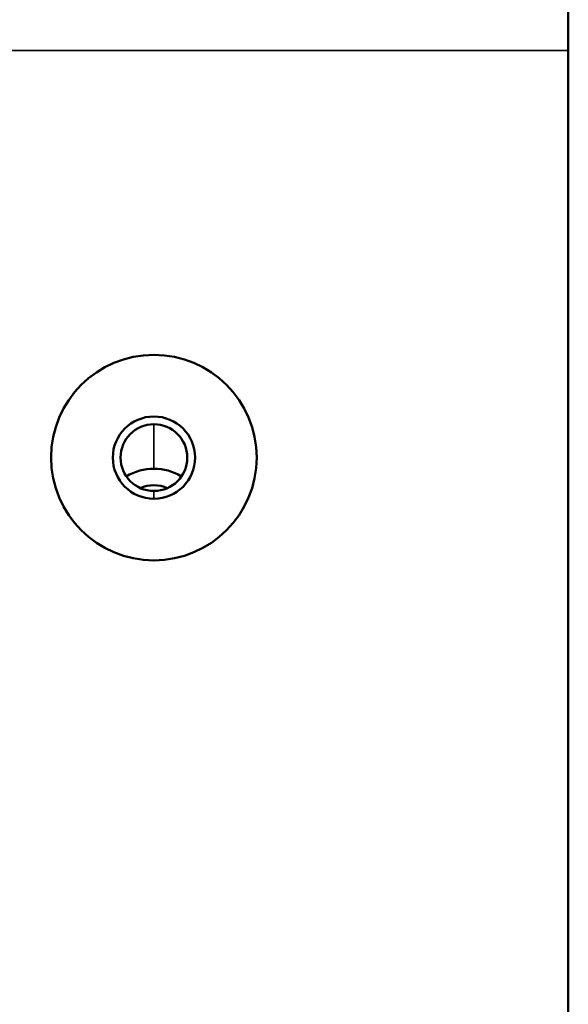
# Model space of a CAD drawing. Header units: inches. Extents: x 0.2 to 58.8, y 1.7 to 68.8.
# Tile 18 of 256: x 52.38 to 53.047, y 10.258 to 11.455. Entities that reach past the tile are written whole.
import ezdxf

# ---------------------------------------------------------------- set-up
doc = ezdxf.new("R2010")
doc.units = ezdxf.units.IN
doc.header["$MEASUREMENT"] = 0
doc.layers.add('Visible (ANSI)', color=7, linetype='Continuous', lineweight=50)
doc.layers.add('Visible Narrow (ANSI)', color=7, linetype='Continuous', lineweight=35)

msp = doc.modelspace()

# ---------------------------------------------------------------- linework, layer by layer
at = {"layer": 'Visible (ANSI)'}
for q in [(53.0469, 11.6215), (53.0469, 8.0294)]:
    msp.add_line((53.0469, 11.4177), q, dxfattribs=at)
for radius in [0.125, 0.125, 0.05, 0.0406]:
    msp.add_circle((52.5431, 10.9226), radius, dxfattribs=at)
for major_axis, start_param, end_param in [((0.062, 0), 0.998957, 2.142635), ((0.0406, 0), 1.149051, 1.992541)]:
    msp.add_ellipse((52.5431, 10.8508), major_axis=major_axis, ratio=0.939693, start_param=start_param, end_param=end_param, dxfattribs=at)
at = {"layer": 'Visible Narrow (ANSI)'}
msp.add_line((21.5729, 11.4177), (53.0469, 11.4177), dxfattribs=at)
for points in [[(52.5431, 10.9091), (52.5431, 10.9312), (52.5431, 10.951), (52.5431, 10.9632)], [(52.5431, 10.8726), (52.5431, 10.8754), (52.5431, 10.8786), (52.5431, 10.882)]]:
    msp.add_open_spline(points, degree=3, dxfattribs=at)

doc.saveas('drawing.dxf')
